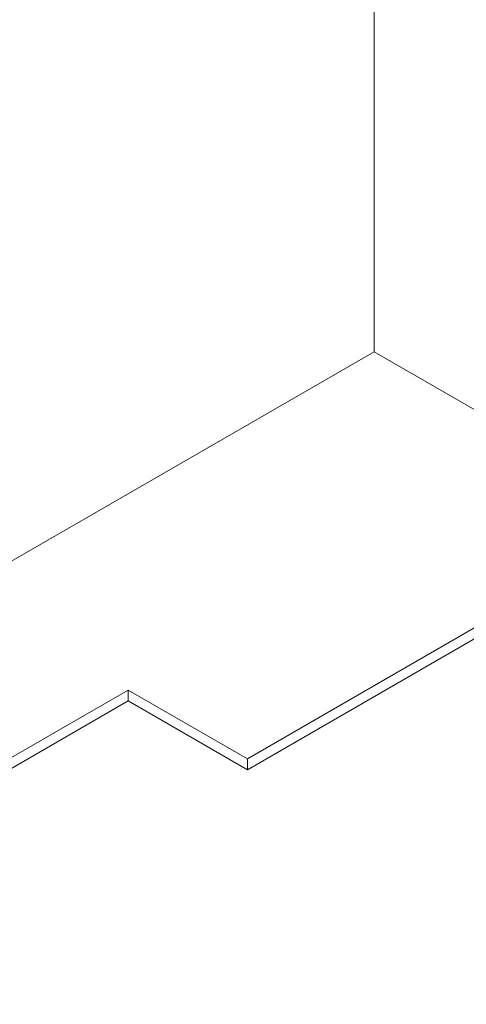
# Model space of a CAD drawing. Header units: metres. Extents: x 6.5 to 21.8, y 0.6 to 11.2.
# Tile 34 of 113: x 15 to 16.6, y 0.6 to 4.3. Entities that reach past the tile are written whole.
import ezdxf

# ---------------------------------------------------------------- set-up
doc = ezdxf.new("R2010")
doc.units = ezdxf.units.M
doc.layers.add('A-FLOR', color=7, linetype='Continuous', lineweight=5)
doc.layers.add('I-WALL', color=7, linetype='Continuous', lineweight=5)

msp = doc.modelspace()

# ---------------------------------------------------------------- linework, layer by layer
at = {"layer": 'A-FLOR'}
for p, q in [((16.2767, 3.0583), (13.3917, 1.3927)), ((17.3585, 2.4338), (16.2767, 3.0583)), ((15.8029, 1.5356), (17.3585, 2.4338)), ((17.3585, 2.3929), (15.8029, 1.4948)), ((13.3917, 0.6578), (15.3575, 1.7928)), ((15.3575, 1.7928), (15.8029, 1.5356)), ((15.3575, 1.7519), (15.3575, 1.7928)), ((15.3575, 1.7519), (13.3917, 0.617)), ((15.8029, 1.4948), (15.3575, 1.7519)), ((15.8029, 1.5356), (15.8029, 1.4948))]:
    msp.add_line(p, q, dxfattribs=at)
at = {"layer": 'I-WALL'}
msp.add_line((16.2767, 5.1648), (16.2767, 3.0583), dxfattribs=at)

doc.saveas('drawing.dxf')
